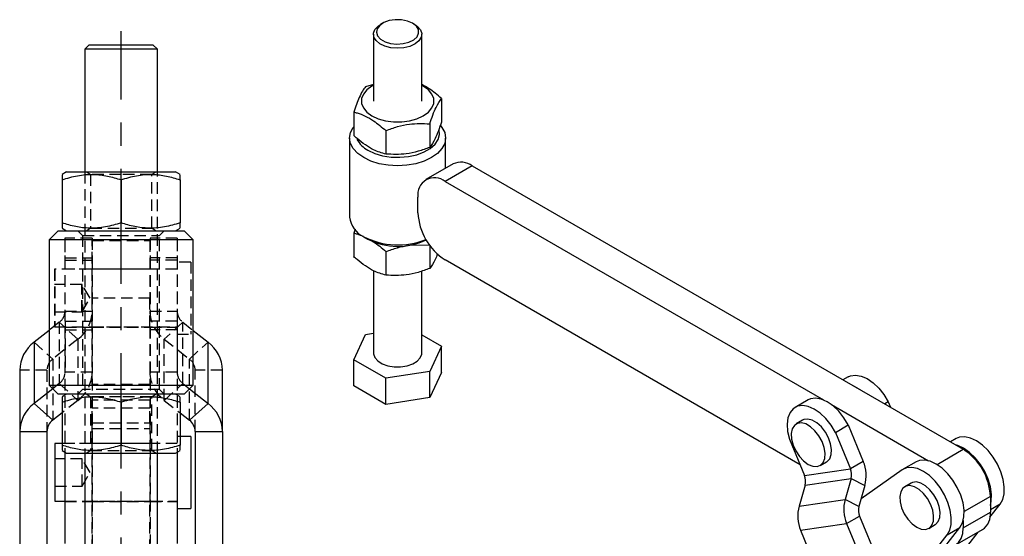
# Model space of a CAD drawing. Extents: x 29 to 415, y 5 to 292.
# Tile 25 of 25: x 272 to 381, y 235 to 292. Entities that reach past the tile are written whole.
import ezdxf

# ---------------------------------------------------------------- set-up
doc = ezdxf.new("R2010")
doc.units = 0
doc.linetypes.add('CENTERX2', pattern=[20.32, 12.7, -2.54, 2.54, -2.54])
doc.linetypes.add('HIDDEN', pattern=[1.905, 1.27, -0.635])
doc.layers.get('0').update_dxf_attribs({"linetype": 'CONTINUOUS'})

msp = doc.modelspace()

# ---------------------------------------------------------------- linework, layer by layer
at = {"color": 7, "linetype": 'CONTINUOUS'}
for p, q in [((312.23714, 291.572781), (312.001399, 291.436646)), ((315.773248, 291.436647), (315.53751, 291.57278)), ((311.220658, 290.348279), (311.220658, 282.999413)), ((316.553991, 282.999413), (316.553991, 290.348279)), ((279.90082, 289.196451), (279.40082, 288.69645)), ((279.90082, 289.196451), (286.90082, 289.196451)), ((287.40082, 288.69645), (286.90082, 289.196451)), ((279.40082, 288.69645), (279.40082, 275.196452)), ((287.40082, 288.69645), (279.40082, 288.69645)), ((287.40082, 275.196452), (287.40082, 288.69645)), ((311.220658, 284.825598), (310.349174, 284.568766)), ((318.720529, 283.273854), (318.720529, 280.681863)), ((309.054119, 281.778616), (309.054119, 279.186626)), ((317.425478, 280.483702), (317.425478, 277.891712)), ((312.59227, 279.736085), (312.59227, 277.144095)), ((308.595659, 278.916708), (308.595659, 270.206938)), ((319.178993, 275.592621), (319.178993, 278.916708)), ((320.002731, 276.068156), (317.009312, 274.340092)), ((322.119226, 275.858572), (319.125808, 274.130509)), ((322.119226, 275.858572), (376.236466, 244.617355)), ((277.40082, 275.196452), (276.90082, 274.907772)), ((277.40082, 275.196452), (283.40082, 275.196452)), ((283.40082, 275.196452), (289.40082, 275.196452)), ((289.90082, 274.907772), (289.40082, 275.196452)), ((276.90082, 274.327215), (276.90082, 269.565683)), ((283.40082, 274.327215), (283.40082, 269.565683)), ((289.90082, 274.327215), (289.90082, 269.565683)), ((319.125808, 274.130509), (360.815095, 250.063795)), ((316.132388, 270.673539), (316.132388, 272.401886)), ((276.46332, 268.696447), (275.46332, 267.696452)), ((276.46332, 268.696447), (290.33832, 268.696447)), ((276.90082, 268.985127), (277.40082, 268.696447)), ((289.40082, 268.696447), (289.90082, 268.985127)), ((291.33832, 267.696452), (290.33832, 268.696447)), ((309.221281, 268.889275), (309.054119, 268.441784)), ((309.054119, 268.441784), (309.054119, 265.849792)), ((275.46332, 267.696452), (275.46332, 251.696449)), ((291.33832, 267.696452), (275.46332, 267.696452)), ((291.33832, 251.696449), (291.33832, 267.696452)), ((310.144943, 268.04721), (310.616425, 267.774939)), ((315.243038, 267.114864), (317.425478, 267.14687)), ((317.425478, 267.082156), (317.425478, 264.554878)), ((312.59227, 266.399253), (312.59227, 263.807261)), ((358.249821, 242.902975), (319.125808, 265.488787)), ((311.220658, 264.301332), (311.220658, 255.237024)), ((316.553991, 255.237024), (316.553991, 264.254682)), ((275.46332, 257.725385), (273.815828, 256.423403)), ((291.33832, 257.725385), (292.985812, 256.423403)), ((309.054119, 254.489405), (310.349174, 257.279555)), ((310.349174, 257.279555), (311.220658, 257.41436)), ((273.815828, 256.423403), (273.815828, 249.681738)), ((292.985812, 249.681738), (292.985812, 256.423403)), ((316.553991, 257.235358), (318.720529, 255.984643)), ((318.720529, 255.984643), (317.425478, 253.194491)), ((318.720529, 253.099532), (318.720529, 255.984643)), ((312.59227, 252.446874), (309.054119, 254.489405)), ((309.054119, 251.604294), (309.054119, 254.489405)), ((272.22582, 253.324394), (272.22582, 246.582732)), ((294.57582, 246.582732), (294.57582, 253.324394)), ((317.425478, 253.194491), (312.59227, 252.446874)), ((317.425478, 250.30938), (317.425478, 253.194491)), ((318.720529, 253.099532), (317.425478, 250.30938)), ((312.59227, 249.561763), (312.59227, 252.446874)), ((363.536276, 252.597581), (362.974544, 252.2733)), ((275.86143, 251.298342), (273.815828, 249.681738)), ((275.46332, 251.696449), (276.46332, 250.696447)), ((275.46332, 251.696449), (291.33832, 251.696449)), ((290.33832, 250.696447), (291.33832, 251.696449)), ((290.940211, 251.298342), (292.985812, 249.681738)), ((312.59227, 249.561763), (309.054119, 251.604294)), ((275.861824, 247.822337), (273.815828, 249.681738)), ((290.33832, 250.696447), (276.46332, 250.696447)), ((277.40082, 250.696447), (276.90082, 250.407775)), ((276.90082, 249.827218), (276.90082, 245.065682)), ((283.40082, 249.827218), (283.40082, 245.065682)), ((289.90082, 250.407775), (289.40082, 250.696447)), ((289.90082, 249.827218), (289.90082, 245.065682)), ((292.985812, 249.681738), (290.939817, 247.822337)), ((317.425478, 250.30938), (312.59227, 249.561763)), ((359.128644, 250.053109), (357.71443, 249.236701)), ((367.972695, 249.843573), (367.578053, 249.615751)), ((367.972695, 249.843573), (368.219851, 249.245248)), ((276.90082, 248.643432), (275.861824, 247.822337)), ((289.90082, 248.643432), (290.939817, 247.822337)), ((361.723649, 249.539298), (372.425805, 243.361075)), ((358.532349, 247.819869), (357.825242, 247.411665)), ((272.22582, 246.582732), (275.225821, 246.582732)), ((272.22582, 246.582732), (272.22582, 228.1411)), ((275.225821, 246.582732), (275.225821, 228.1411)), ((291.57582, 246.582732), (294.57582, 246.582732)), ((291.57582, 246.582732), (291.57582, 228.1411)), ((294.57582, 246.582732), (294.57582, 228.1411)), ((362.150849, 246.482692), (363.565063, 247.299101)), ((362.150849, 246.482692), (363.809199, 242.468096)), ((363.565063, 247.299101), (365.223413, 243.284504)), ((291.10082, 246.039488), (289.90082, 246.039488)), ((291.10082, 246.039488), (291.10082, 238.10199)), ((357.077171, 245.741768), (358.73552, 241.727172)), ((375.462643, 245.794494), (374.830013, 245.429284)), ((276.90082, 245.24574), (276.10082, 245.24574)), ((276.10082, 245.24574), (276.10082, 238.895737)), ((276.90082, 244.485126), (277.40082, 244.196449)), ((277.20082, 244.311918), (277.20082, 234.23211)), ((289.40082, 244.196449), (289.90082, 244.485126)), ((289.60082, 244.311918), (289.60082, 234.23211)), ((277.40082, 244.196449), (283.40082, 244.196449)), ((279.40082, 244.196449), (279.40082, 224.196449)), ((283.40082, 244.196449), (289.40082, 244.196449)), ((287.40082, 224.196449), (287.40082, 244.196449)), ((360.470861, 242.828826), (361.177967, 243.23703)), ((365.223413, 243.284504), (363.809199, 242.468096)), ((371.031441, 243.236415), (369.617227, 242.420007)), ((358.73552, 241.727172), (363.809199, 242.468096)), ((369.507313, 242.349873), (364.970027, 239.163551)), ((358.801734, 240.668001), (363.875412, 241.408921)), ((363.875412, 241.408921), (363.215059, 239.086967)), ((363.875412, 241.408921), (365.388946, 240.636568)), ((358.801734, 240.668001), (358.141381, 238.346043)), ((365.388946, 240.636568), (364.728593, 238.314614)), ((370.494239, 240.900811), (369.787132, 240.492607)), ((276.10082, 238.895737), (277.20082, 238.895737)), ((358.141381, 238.346043), (363.215059, 239.086967)), ((364.728593, 238.314614), (363.215059, 239.086967)), ((379.229884, 239.432604), (379.229884, 237.704257)), ((289.60082, 238.10199), (291.10082, 238.10199)), ((376.236465, 235.976193), (379.229884, 237.704257)), ((379.186108, 237.140527), (380.300831, 238.556641)), ((363.380593, 236.439031), (364.794807, 237.255439)), ((364.794807, 237.255439), (370.240222, 224.072973)), ((376.236465, 236.760829), (376.236465, 235.976193)), ((358.306915, 235.698109), (363.380593, 236.439031)), ((358.306915, 235.698109), (363.75233, 222.51564)), ((363.380593, 236.439031), (368.826009, 223.256565)), ((368.946839, 227.204044), (375.869628, 235.998562)), ((372.43275, 235.909767), (373.139857, 236.317971)), ((374.455415, 235.182154), (375.869628, 235.998562)), ((375.359541, 234.037982), (378.35296, 235.766046)), ((368.681297, 227.846876), (374.455415, 235.182154)), ((375.169009, 232.037318), (377.896923, 235.502785))]:
    msp.add_line(p, q, dxfattribs=at)
at = {"color": 218, "linetype": 'CENTERX2'}
msp.add_line((283.40082, 222.19645), (283.40082, 290.69645), dxfattribs=at)
at = {"color": 7, "linetype": 'HIDDEN'}
for p, q in [((279.40082, 275.196452), (279.40082, 244.196449)), ((279.610251, 275.196452), (280.02582, 274.905462)), ((283.40082, 274.905462), (280.02582, 274.905462)), ((280.02582, 274.905462), (280.02582, 268.987436)), ((286.77582, 274.905462), (283.40082, 274.905462)), ((286.77582, 274.905462), (287.191389, 275.196452)), ((286.77582, 268.987436), (286.77582, 274.905462)), ((287.40082, 244.196449), (287.40082, 275.196452)), ((278.65082, 268.696447), (279.15082, 268.196453)), ((279.15082, 268.196453), (287.65082, 268.196453)), ((279.15082, 268.196453), (279.15082, 251.196448)), ((280.02582, 268.987436), (279.610251, 268.696447)), ((280.02582, 268.987436), (286.77582, 268.987436)), ((287.191389, 268.696447), (286.77582, 268.987436)), ((287.65082, 268.196453), (288.15082, 268.696447)), ((287.65082, 251.196448), (287.65082, 268.196453)), ((277.20082, 267.883953), (277.20082, 265.705836)), ((280.20082, 267.883953), (277.20082, 267.883953)), ((277.22582, 258.729797), (277.22582, 267.706659)), ((280.22582, 267.706659), (277.22582, 267.706659)), ((280.20082, 267.883953), (280.20082, 265.705836)), ((280.22582, 267.633949), (280.22582, 267.706659)), ((280.22582, 267.633949), (286.57582, 267.633949)), ((280.22582, 261.283953), (280.22582, 267.633949)), ((286.57582, 267.706659), (286.57582, 267.633949)), ((289.57582, 267.706659), (286.57582, 267.706659)), ((286.57582, 267.633949), (286.57582, 261.283953)), ((286.60082, 267.883953), (286.60082, 265.705836)), ((289.60082, 267.883953), (286.60082, 267.883953)), ((289.57582, 267.706659), (289.57582, 258.729797)), ((289.60082, 267.883953), (289.60082, 265.705836)), ((277.20082, 265.705836), (280.20082, 265.705836)), ((277.20082, 265.705836), (277.20082, 244.311918)), ((277.22582, 265.471463), (280.22582, 265.471463)), ((280.20082, 265.705836), (280.20082, 234.23211)), ((289.57582, 265.471463), (286.57582, 265.471463)), ((289.60082, 265.705836), (286.60082, 265.705836)), ((286.60082, 265.705836), (286.60082, 234.23211)), ((291.07582, 265.252699), (289.57582, 265.252699)), ((289.60082, 265.705836), (289.60082, 244.311918)), ((291.07582, 265.252699), (291.07582, 257.3152)), ((291.10082, 265.252699), (291.07582, 265.252699)), ((291.10082, 265.252699), (291.10082, 257.3152)), ((276.07582, 264.458951), (276.07582, 258.108948)), ((289.57582, 264.458951), (276.07582, 264.458951)), ((276.10082, 264.458951), (276.10082, 258.108948)), ((277.22582, 264.483948), (277.20082, 264.483948)), ((280.22582, 264.483948), (277.22582, 264.483948)), ((286.57582, 264.483948), (280.22582, 264.483948)), ((289.57582, 264.483948), (286.57582, 264.483948)), ((289.60082, 264.483948), (289.57582, 264.483948)), ((289.60082, 264.458951), (289.57582, 264.458951)), ((279.07582, 262.783949), (276.07582, 262.783949)), ((279.07582, 259.78395), (279.07582, 262.783949)), ((279.10082, 262.783949), (279.07582, 262.783949)), ((279.977111, 261.283953), (279.07582, 262.783949)), ((279.10082, 259.78395), (279.10082, 262.783949)), ((280.002111, 261.283953), (279.10082, 262.783949)), ((279.07582, 259.78395), (279.977111, 261.283953)), ((279.10082, 259.78395), (280.002111, 261.283953)), ((286.57582, 261.283953), (280.22582, 261.283953)), ((280.22582, 258.108948), (280.22582, 261.283953)), ((286.57582, 258.108948), (286.57582, 261.283953)), ((276.07582, 259.78395), (279.07582, 259.78395)), ((277.22582, 259.855237), (280.22582, 259.855237)), ((279.07582, 259.78395), (279.10082, 259.78395)), ((286.57582, 259.855237), (289.57582, 259.855237)), ((276.589817, 258.615632), (275.46332, 257.725385)), ((276.589817, 258.615632), (276.589817, 251.873974)), ((278.635812, 256.756228), (276.589817, 258.615632)), ((277.22582, 258.729797), (280.22582, 258.729797)), ((277.22582, 258.729797), (277.22582, 253.113572)), ((289.57582, 258.729797), (286.57582, 258.729797)), ((290.211823, 258.615632), (288.165828, 256.756228)), ((289.57582, 258.729797), (289.57582, 253.113572)), ((290.211823, 251.873974), (290.211823, 258.615632)), ((290.211823, 258.615632), (291.33832, 257.725385)), ((276.07582, 258.108948), (289.57582, 258.108948)), ((277.20082, 258.083951), (277.22582, 258.083951)), ((277.20082, 257.78601), (280.20082, 257.78601)), ((277.22582, 258.083951), (280.22582, 258.083951)), ((280.22582, 251.758952), (280.22582, 258.108948)), ((280.22582, 258.108948), (286.57582, 258.108948)), ((280.22582, 258.083951), (286.57582, 258.083951)), ((286.57582, 258.108948), (286.57582, 251.758952)), ((286.57582, 258.083951), (289.57582, 258.083951)), ((289.60082, 257.78601), (286.60082, 257.78601)), ((289.57582, 258.108948), (289.60082, 258.108948)), ((289.57582, 258.083951), (289.60082, 258.083951)), ((289.57582, 257.3152), (291.07582, 257.3152)), ((291.07582, 257.3152), (291.10082, 257.3152)), ((273.815828, 256.423403), (275.861824, 254.563999)), ((278.635812, 256.756228), (275.861824, 254.563999)), ((278.635812, 256.756228), (278.635812, 250.014563)), ((288.165828, 250.014563), (288.165828, 256.756228)), ((288.165828, 256.756228), (290.939817, 254.563999)), ((290.939817, 254.563999), (292.985812, 256.423403)), ((275.861824, 254.563999), (275.861824, 247.822337)), ((290.939817, 247.822337), (290.939817, 254.563999)), ((275.225821, 253.324394), (272.22582, 253.324394)), ((275.225821, 253.324394), (275.225821, 246.582732)), ((280.22582, 253.113572), (277.22582, 253.113572)), ((289.57582, 253.113572), (286.57582, 253.113572)), ((291.57582, 246.582732), (291.57582, 253.324394)), ((294.57582, 253.324394), (291.57582, 253.324394)), ((276.589817, 251.873974), (275.86143, 251.298342)), ((276.589817, 251.873974), (278.635812, 250.014563)), ((288.165828, 250.014563), (290.211823, 251.873974)), ((290.211823, 251.873974), (290.940211, 251.298342)), ((279.15082, 251.196448), (278.65082, 250.696447)), ((287.65082, 251.196448), (279.15082, 251.196448)), ((286.57582, 251.758952), (280.22582, 251.758952)), ((288.15082, 250.696447), (287.65082, 251.196448)), ((278.635812, 250.014563), (276.90082, 248.643432)), ((279.610251, 250.696447), (280.02582, 250.405465)), ((283.40082, 250.405465), (280.02582, 250.405465)), ((280.02582, 250.405465), (280.02582, 244.487435)), ((280.22582, 249.153663), (280.22582, 250.031364)), ((286.57582, 250.031364), (280.22582, 250.031364)), ((286.77582, 250.405465), (283.40082, 250.405465)), ((286.57582, 250.031364), (286.57582, 249.153663)), ((286.77582, 250.405465), (287.191389, 250.696447)), ((286.77582, 244.487435), (286.77582, 250.405465)), ((288.165828, 250.014563), (289.90082, 248.643432)), ((286.57582, 249.153663), (280.22582, 249.153663)), ((280.22582, 247.543038), (280.22582, 249.153663)), ((286.57582, 247.543038), (286.57582, 249.153663)), ((280.22582, 247.543038), (286.57582, 247.543038)), ((280.22582, 238.849488), (280.22582, 247.543038)), ((286.57582, 247.543038), (286.57582, 238.849488)), ((280.22582, 246.902615), (286.57582, 246.902615)), ((289.90082, 246.039488), (289.60082, 246.039488)), ((289.60082, 245.24574), (276.90082, 245.24574)), ((280.20082, 245.270741), (277.20082, 245.270741)), ((280.02582, 244.487435), (279.610251, 244.196449)), ((280.02582, 244.487435), (286.77582, 244.487435)), ((286.57582, 245.270741), (280.22582, 245.270741)), ((289.60082, 245.270741), (286.60082, 245.270741)), ((287.191389, 244.196449), (286.77582, 244.487435)), ((279.10082, 243.570738), (276.10082, 243.570738)), ((279.10082, 240.570739), (279.10082, 243.570738)), ((280.002111, 242.070739), (279.10082, 243.570738)), ((279.10082, 240.570739), (280.002111, 242.070739)), ((276.10082, 240.570739), (279.10082, 240.570739)), ((277.20082, 238.895737), (289.60082, 238.895737)), ((277.20082, 238.870741), (280.20082, 238.870741)), ((280.22582, 238.870741), (286.57582, 238.870741)), ((286.57582, 238.849488), (280.22582, 238.849488)), ((280.22582, 221.990213), (280.22582, 238.849488)), ((286.57582, 221.990213), (286.57582, 238.849488)), ((286.60082, 238.870741), (289.60082, 238.870741))]:
    msp.add_line(p, q, dxfattribs=at)
at = {"color": 8, "linetype": 'CONTINUOUS'}
for p, q in [((373.346979, 242.94929), (376.236466, 244.617355)), ((379.229884, 239.432604), (376.34038, 237.764529)), ((380.300831, 238.556641), (379.229884, 237.938396))]:
    msp.add_line(p, q, dxfattribs=at)
at = {"color": 7, "linetype": 'CONTINUOUS', "flags": 128}
for points in [[(314.577509, 288.8613), (313.856973, 288.808944), (313.138688, 288.870754), (312.475924, 289.042145), (311.917839, 289.310407), (311.50582, 289.655642), (311.270429, 290.052247), (311.22912, 290.470807), (311.384958, 290.88028), (311.726385, 291.250297), (312.001399, 291.436646)], [(314.491236, 289.319353), (315.128732, 289.479919), (315.655927, 289.741825), (316.025969, 290.081804), (316.205987, 290.469643), (316.179982, 290.870882), (315.950261, 291.249872), (315.53724, 291.572936), (314.977617, 291.811368), (314.321119, 291.943981), (313.626073, 291.958995), (312.954243, 291.855073), (312.365322, 291.64145), (311.911635, 291.337109), (311.633497, 290.969091), (311.555624, 290.570093), (311.68493, 290.175572), (312.009931, 289.82058), (312.501746, 289.536662), (313.116673, 289.349045), (313.80008, 289.274396), (314.491236, 289.319353)], [(315.773248, 291.436647), (316.083273, 291.221668), (316.410023, 290.847259), (316.549675, 290.435844), (316.491873, 290.017935), (316.2409, 289.624528), (315.815377, 289.284795), (315.246859, 289.023937), (314.577509, 288.8613)], [(311.220657, 284.720553), (311.058898, 284.632228), (310.50043, 284.227954), (310.111791, 283.762077), (309.912475, 283.257956), (309.912476, 282.74087), (310.111792, 282.236748), (310.500429, 281.77087), (311.058897, 281.366597), (311.759198, 281.044198), (312.56621, 280.819843), (313.439469, 280.70478), (314.335183, 280.704781), (315.208441, 280.819844), (316.015454, 281.044198), (316.715754, 281.366595), (317.274222, 281.77087), (317.662858, 282.236749), (317.862174, 282.74087), (317.862176, 283.257954), (317.66286, 283.762076), (317.274223, 284.227954), (316.715751, 284.632229), (316.553993, 284.720551)], [(310.145551, 276.756629), (309.487465, 277.219545), (308.998462, 277.747682), (308.697337, 278.320743), (308.595659, 278.916708), (308.697335, 279.512674), (308.998462, 280.085735), (309.05412, 280.160474)], [(318.597355, 280.309079), (318.776187, 280.085736), (319.077315, 279.512672), (319.178993, 278.916708), (319.077314, 278.320744), (318.776187, 277.747682), (318.287185, 277.219544), (317.629097, 276.756629), (316.827218, 276.376723), (315.912357, 276.094429), (314.919678, 275.920592), (313.887326, 275.861894), (312.854973, 275.920591), (311.862291, 276.094429), (310.947431, 276.376724), (310.145551, 276.756629)], [(310.616955, 277.573123), (311.368369, 277.221853), (312.229873, 276.968448), (313.163816, 276.823982), (314.12938, 276.794769), (315.084362, 276.882087), (315.987032, 277.082117), (316.797932, 277.38612), (317.481626, 277.780808), (318.008231, 278.248931), (318.354731, 278.770031), (318.505988, 279.321331), (318.472754, 279.809582)], [(311.220658, 255.237024), (311.224977, 255.149456), (311.364626, 254.738043), (311.691375, 254.363635), (312.18099, 254.054002), (312.797151, 253.83211), (313.494167, 253.714413), (314.220344, 253.70964), (314.921821, 253.818147), (315.546572, 254.031886), (316.048267, 254.335004), (316.389694, 254.705021), (316.545532, 255.114493), (316.553991, 255.237024)], [(363.536276, 252.597581), (363.799613, 252.716098), (364.359119, 252.797806), (364.981289, 252.693672), (365.636539, 252.408647), (366.293713, 251.95628), (366.921564, 251.35809), (367.490238, 250.642514), (367.972695, 249.843573)], [(363.808514, 251.791859), (364.222326, 251.592239), (364.717068, 251.267362)], [(363.565063, 247.299101), (363.082606, 248.098042), (362.513932, 248.813618), (361.886081, 249.411808), (361.228907, 249.864175), (360.573657, 250.1492), (359.951487, 250.253334), (359.39198, 250.171626), (359.128644, 250.053109)], [(362.150849, 246.482692), (361.668392, 247.281633), (361.099718, 247.99721), (360.471867, 248.5954), (359.814693, 249.047767), (359.159443, 249.332792), (358.537273, 249.436926), (357.977767, 249.355218), (357.507527, 249.091555), (357.148913, 248.658475), (356.918977, 248.076562), (356.828652, 247.373495), (356.882232, 246.582693), (357.077171, 245.741768)], [(359.148052, 242.959815), (359.652811, 242.748538), (360.120134, 242.713159), (360.515363, 242.856303), (360.809184, 243.167357), (360.979807, 243.623242), (361.014577, 244.190158), (360.910915, 244.82605), (360.67651, 245.483765), (360.328746, 246.114517), (359.893415, 246.67153), (359.402804, 247.11349), (358.893299, 247.407621), (358.402688, 247.532108), (357.967358, 247.477717), (357.619593, 247.248485), (357.385188, 246.861409), (357.281527, 246.345202), (357.316296, 245.738142), (357.486919, 245.08526), (357.78074, 244.434967), (358.175969, 243.835502), (358.643292, 243.331321), (359.148052, 242.959815)], [(361.177967, 243.23703), (361.22247, 243.264507), (361.516291, 243.575561), (361.686914, 244.031446), (361.721683, 244.598362), (361.618022, 245.234254), (361.383616, 245.891969), (361.035852, 246.522721), (360.600522, 247.079734), (360.109911, 247.521694), (359.600406, 247.815825), (359.109795, 247.940312), (358.674464, 247.885921), (358.532349, 247.819869)], [(380.300831, 238.556641), (380.588576, 239.073745), (380.745477, 239.720979), (380.76452, 240.469403), (380.644852, 241.285544), (380.391823, 242.132911), (380.01675, 242.973616), (379.536403, 243.770066), (378.972261, 244.486644), (378.349551, 245.091308), (377.696117, 245.557021), (377.041179, 245.862956), (376.414021, 245.99544), (375.842689, 245.94854), (375.462643, 245.794494)], [(379.229884, 238.419923), (379.331264, 238.904571), (379.350306, 239.652995), (379.230638, 240.469136), (378.97761, 241.316503), (378.602536, 242.157208), (378.122189, 242.953657), (377.558048, 243.670236), (376.935337, 244.2749), (376.281903, 244.740613), (375.626965, 245.046548), (375.359516, 245.123607)], [(375.869628, 235.998562), (376.157374, 236.515666), (376.314275, 237.1629), (376.333317, 237.911324), (376.213649, 238.727465), (375.960621, 239.574832), (375.585547, 240.415538), (375.1052, 241.211987), (374.541059, 241.928565), (373.918349, 242.533229), (373.264914, 242.998942), (372.609976, 243.304878), (371.982819, 243.437361), (371.411487, 243.390461), (371.031441, 243.236415)], [(374.455415, 235.182154), (374.74316, 235.699258), (374.900061, 236.346492), (374.919104, 237.094916), (374.799436, 237.911057), (374.546407, 238.758424), (374.171333, 239.59913), (373.690987, 240.395579), (373.126845, 241.112157), (372.504135, 241.716821), (371.850701, 242.182534), (371.195762, 242.488469), (370.568605, 242.620953), (369.997273, 242.574053), (369.507313, 242.349873)], [(373.139857, 236.317971), (373.18436, 236.345448), (373.47818, 236.656502), (373.648804, 237.112387), (373.683573, 237.679303), (373.579911, 238.315196), (373.345506, 238.97291), (372.997742, 239.603662), (372.562412, 240.160675), (372.0718, 240.602635), (371.562296, 240.896766), (371.071685, 241.021254), (370.636354, 240.966862), (370.494239, 240.900811)], [(371.109942, 236.040756), (371.6147, 235.82948), (372.082024, 235.7941), (372.477253, 235.937244), (372.771074, 236.248298), (372.941697, 236.704183), (372.976467, 237.271099), (372.872805, 237.906992), (372.6384, 238.564706), (372.290635, 239.195458), (371.855305, 239.752471), (371.364694, 240.194431), (370.855189, 240.488562), (370.364578, 240.61305), (369.929248, 240.558658), (369.581483, 240.329426), (369.347078, 239.942351), (369.243416, 239.426144), (369.278186, 238.819083), (369.448809, 238.166201), (369.74263, 237.515908), (370.137859, 236.916443), (370.605182, 236.412262), (371.109942, 236.040756)], [(374.199323, 233.876651), (374.388578, 233.849393), (374.906101, 233.870064), (375.359714, 234.038082), (375.731983, 234.34699), (376.008605, 234.784918), (376.178948, 235.335031), (376.236465, 235.976193)]]:
    msp.add_lwpolyline(points, dxfattribs=at)
at = {"color": 7, "linetype": 'CONTINUOUS'}
for centre, radius, start, end in [((311.864021, 280.014644), 2.741569, 206.35367104, 242.94324451), ((320.879199, 274.127654), 2.129259, 54.3822568, 114.30730818), ((317.957271, 272.697906), 1.848737, 50.7967679, 189.21386742), ((322.631476, 270.969289), 6.505814, 182.6055319, 237.39450706), ((311.243909, 270.471024), 2.661385, 185.69477731, 245.62532579), ((313.912965, 275.40576), 8.267214, 242.88967084, 291.93458846), ((313.894207, 274.103632), 7.127174, 242.62419256, 296.03696408), ((276.198892, 253.243328), 3.973899, 126.84691655, 178.8311106), ((290.602748, 253.243328), 3.973899, 1.1688894, 53.15308345), ((276.198879, 246.501669), 3.973886, 126.84682543, 178.83114578), ((290.602761, 246.501669), 3.973886, 1.16885422, 53.15317457), ((276.815066, 246.550299), 1.589576, 126.84721656, 178.83088018), ((289.986575, 246.550299), 1.589576, 1.16911982, 53.15278344), ((372.730802, 239.136857), 6.505808, 2.60550374, 57.39451581), ((361.443135, 241.719041), 4.091598, 344.65919482, 22.49509538), ((362.297081, 241.84191), 1.636646, 344.6592672, 22.49503224), ((357.223424, 241.100989), 1.636625, 344.65910031, 22.49522646), ((367.160867, 238.004494), 4.091594, 164.65918071, 202.49511439), ((362.087185, 237.263571), 4.091591, 164.65918075, 202.49511982), ((366.306918, 237.881625), 1.63664, 164.65919505, 202.49510439), ((377.216082, 237.447899), 2.030054, 304.05743852, 7.25476624)]:
    msp.add_arc(centre, radius, start, end, dxfattribs=at)
at = {"color": 7, "linetype": 'HIDDEN'}
for centre, radius, start, end in [((275.636567, 259.887675), 1.589584, 306.84735703, 358.8307397), ((276.252729, 259.936313), 3.973918, 306.84704867, 358.83097167), ((290.548911, 259.936313), 3.973918, 181.16902833, 233.15295133), ((291.165073, 259.887675), 1.589584, 181.1692603, 233.15264297), ((276.815053, 253.291967), 1.589563, 126.84698994, 178.83110679), ((289.986587, 253.291967), 1.589563, 1.16889321, 53.15301006), ((275.636595, 253.146002), 1.589556, 306.84685438, 358.83096261), ((276.252729, 253.194648), 3.973918, 306.84704867, 358.83097167), ((290.548911, 253.194648), 3.973918, 181.16902833, 233.15295133), ((291.165045, 253.146002), 1.589556, 181.16903739, 233.15314562)]:
    msp.add_arc(centre, radius, start, end, dxfattribs=at)
at = {"color": 7, "linetype": 'CONTINUOUS'}
for points, knots in [([(310.349174, 284.568766), (310.236841, 284.41732), (310.009739, 284.111144), (309.568976, 283.263168), (309.253481, 282.353459), (309.054119, 281.778616)], [0, 0, 0, 0, 0.2648625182, 0.5354677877, 1, 1, 1, 1]), ([(318.720529, 283.273854), (318.269936, 283.665951), (317.556499, 284.286769), (316.823896, 284.672803), (316.553991, 284.815025)], [0, 0, 0, 0, 0.6315815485, 1, 1, 1, 1]), ([(317.425478, 280.483702), (317.537812, 280.816295), (317.764915, 281.488695), (318.20567, 282.539908), (318.521167, 282.989658), (318.720529, 283.273854)], [0, 0, 0, 0, 0.26486238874, 0.53546801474, 1, 1, 1, 1]), ([(309.054119, 281.778616), (309.173279, 281.747749), (309.583582, 281.641464), (310.309528, 281.36902), (311.389843, 280.767922), (312.141992, 280.122481), (312.59227, 279.736085)], [0, 0, 0, 0, 0.1033342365, 0.355813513, 0.6143548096, 1, 1, 1, 1]), ([(312.59227, 279.736085), (313.011506, 279.891508), (313.859069, 280.205723), (315.503995, 280.561783), (316.681448, 280.513936), (317.425478, 280.483702)], [0, 0, 0, 0, 0.2648624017, 0.5354680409, 1, 1, 1, 1]), ([(318.720529, 280.681863), (318.608196, 280.34927), (318.381093, 279.676871), (317.940338, 278.625658), (317.62484, 278.175908), (317.425478, 277.891712)], [0, 0, 0, 0, 0.2648624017, 0.5354680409, 1, 1, 1, 1]), ([(312.59227, 277.144095), (312.141993, 277.277567), (311.397356, 277.498293), (310.317367, 278.141256), (309.591, 278.705831), (309.173277, 279.079916), (309.054119, 279.186626)], [0, 0, 0, 0, 0.38564331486, 0.63774880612, 0.89666626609, 1, 1, 1, 1]), ([(317.425478, 277.891712), (317.006242, 277.736289), (316.15868, 277.422074), (314.513754, 277.066014), (313.336301, 277.113861), (312.59227, 277.144095)], [0, 0, 0, 0, 0.2648623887, 0.5354680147, 1, 1, 1, 1]), ([(276.90082, 274.327215), (277.464968, 274.494897), (278.605497, 274.833896), (280.295358, 274.957919), (281.910759, 274.775888), (282.901108, 274.477684), (283.40082, 274.327215)], [0, 0, 0, 0, 0.2646024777, 0.5349420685, 0.7653402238, 1, 1, 1, 1]), ([(276.90082, 274.867487), (276.90082, 274.873499), (276.90082, 274.890794), (276.90082, 274.637574), (276.90082, 274.396097), (276.90082, 274.327215)], [0, 0, 0, 0, 0.2758492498, 0.7934329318, 1, 1, 1, 1]), ([(283.40082, 274.327215), (283.964968, 274.494897), (285.105497, 274.833896), (286.795358, 274.957919), (288.410759, 274.775888), (289.401108, 274.477684), (289.90082, 274.327215)], [0, 0, 0, 0, 0.26460246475, 0.53494204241, 0.76534021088, 1, 1, 1, 1]), ([(289.90082, 274.327215), (289.90082, 274.396098), (289.90082, 274.633285), (289.90082, 274.887899), (289.90082, 274.871567), (289.90082, 274.865624)], [0, 0, 0, 0, 0.2065623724, 0.7112616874, 1, 1, 1, 1]), ([(276.90082, 269.565683), (276.90082, 269.4968), (276.90082, 269.259614), (276.90082, 269.005), (276.90082, 269.021331), (276.90082, 269.027275)], [0, 0, 0, 0, 0.2065623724, 0.7112616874, 1, 1, 1, 1]), ([(283.40082, 269.565683), (282.836672, 269.398002), (281.696144, 269.059003), (280.006283, 268.93498), (278.390882, 269.117011), (277.400532, 269.415215), (276.90082, 269.565683)], [0, 0, 0, 0, 0.26460246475, 0.53494204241, 0.76534021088, 1, 1, 1, 1]), ([(289.90082, 269.565683), (289.336672, 269.398002), (288.196144, 269.059003), (286.506283, 268.93498), (284.890882, 269.117011), (283.900532, 269.415215), (283.40082, 269.565683)], [0, 0, 0, 0, 0.2646024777, 0.5349420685, 0.7653402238, 1, 1, 1, 1]), ([(289.90082, 269.025412), (289.90082, 269.019403), (289.90082, 269.002118), (289.90082, 269.255324), (289.90082, 269.496801), (289.90082, 269.565683)], [0, 0, 0, 0, 0.2758493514, 0.7934328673, 1, 1, 1, 1]), ([(309.054119, 268.441784), (309.173144, 268.411933), (309.507089, 268.328179), (309.850955, 268.186215), (310.072261, 268.094849)], [0, 0, 0, 0, 0.3564175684, 1, 1, 1, 1]), ([(311.052049, 267.584153), (311.112375, 267.550821), (311.63437, 267.262401), (312.142693, 266.804359), (312.59227, 266.399253)], [0, 0, 0, 0, 0.1155684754, 1, 1, 1, 1]), ([(312.59227, 266.399253), (313.011785, 266.558454), (313.835847, 266.871176), (314.688068, 267.023517), (315.10644, 267.098303)], [0, 0, 0, 0, 0.5090810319, 1, 1, 1, 1]), ([(318.287833, 266.153019), (318.20073, 265.937711), (317.910503, 265.2203), (317.625174, 264.828848), (317.425478, 264.554878)], [0, 0, 0, 0, 0.3001191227, 1, 1, 1, 1]), ([(312.59227, 263.807261), (312.141993, 263.940735), (311.397356, 264.161464), (310.317367, 264.804417), (309.591001, 265.369), (309.173277, 265.743083), (309.054119, 265.849792)], [0, 0, 0, 0, 0.385643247, 0.6377487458, 0.8966663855, 1, 1, 1, 1]), ([(317.425478, 264.554878), (317.006242, 264.399455), (316.15868, 264.08524), (314.513754, 263.72918), (313.336301, 263.777027), (312.59227, 263.807261)], [0, 0, 0, 0, 0.2648623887, 0.5354680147, 1, 1, 1, 1]), ([(276.90082, 249.827218), (277.464968, 249.9949), (278.605497, 250.333899), (280.295358, 250.457921), (281.910759, 250.27589), (282.901108, 249.977686), (283.40082, 249.827218)], [0, 0, 0, 0, 0.2646024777, 0.5349420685, 0.7653402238, 1, 1, 1, 1]), ([(276.90082, 250.367489), (276.90082, 250.373499), (276.90082, 250.390785), (276.90082, 250.137564), (276.90082, 249.896097), (276.90082, 249.827218)], [0, 0, 0, 0, 0.27584939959, 0.79343333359, 1, 1, 1, 1]), ([(283.40082, 249.827218), (283.964968, 249.9949), (285.105497, 250.333899), (286.795358, 250.457921), (288.410759, 250.27589), (289.401108, 249.977686), (289.90082, 249.827218)], [0, 0, 0, 0, 0.26460246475, 0.53494204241, 0.76534021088, 1, 1, 1, 1]), ([(289.90082, 249.827218), (289.90082, 249.896098), (289.90082, 250.133274), (289.90082, 250.387904), (289.90082, 250.37157), (289.90082, 250.365627)], [0, 0, 0, 0, 0.2065619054, 0.711261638, 1, 1, 1, 1]), ([(276.90082, 245.065682), (276.90082, 244.996801), (276.90082, 244.759619), (276.90082, 244.504997), (276.90082, 244.52133), (276.90082, 244.527273)], [0, 0, 0, 0, 0.2065621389, 0.7112616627, 1, 1, 1, 1]), ([(283.40082, 245.065682), (282.836672, 244.898001), (281.696144, 244.559001), (280.006283, 244.434979), (278.390882, 244.61701), (277.400532, 244.915214), (276.90082, 245.065682)], [0, 0, 0, 0, 0.26460246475, 0.53494204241, 0.76534021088, 1, 1, 1, 1]), ([(289.90082, 245.065682), (289.336672, 244.898001), (288.196144, 244.559001), (286.506283, 244.434979), (284.890882, 244.61701), (283.900532, 244.915214), (283.40082, 245.065682)], [0, 0, 0, 0, 0.2646024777, 0.5349420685, 0.7653402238, 1, 1, 1, 1]), ([(289.90082, 244.525411), (289.90082, 244.5194), (289.90082, 244.502109), (289.90082, 244.75533), (289.90082, 244.996801), (289.90082, 245.065682)], [0, 0, 0, 0, 0.27584932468, 0.79343313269, 1, 1, 1, 1])]:
    msp.add_open_spline(points, degree=3, knots=knots, dxfattribs=at)

doc.saveas('drawing.dxf')
